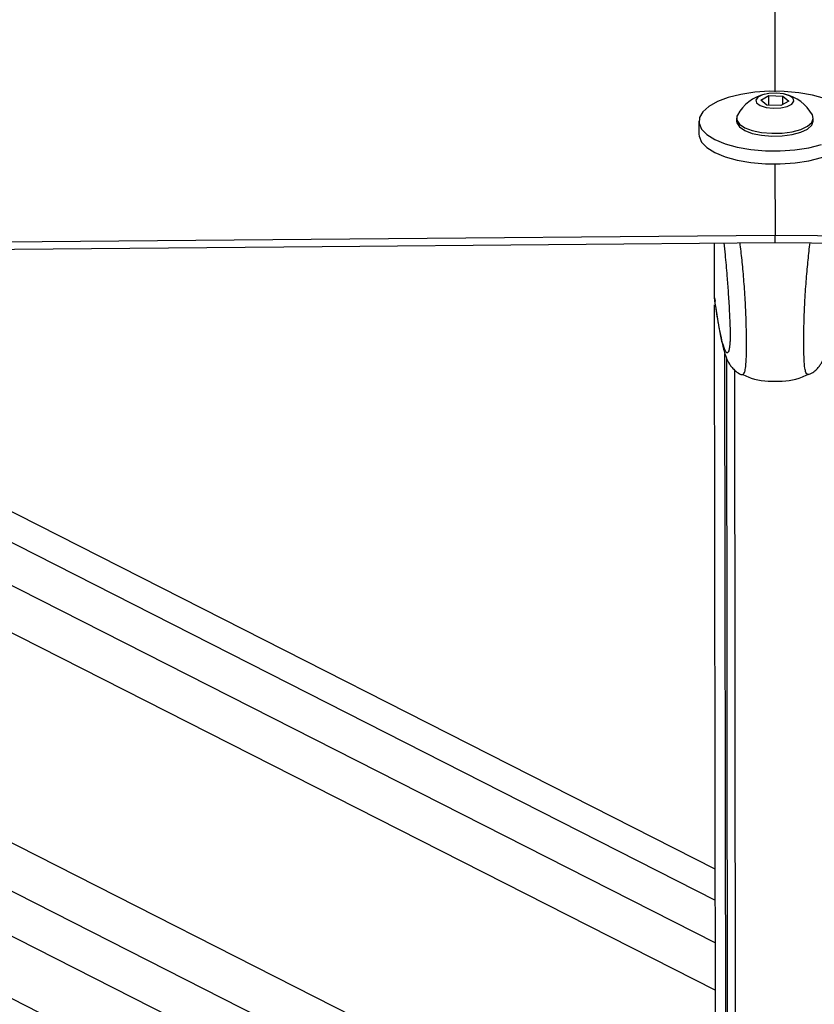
# Paper-space layout 'Wall Base Bracket' of a CAD drawing. Header units: millimetres. Extents: x 61326 to 443956, y 32752 to 406945.
# Tile 17 of 73: x 162989 to 167903, y 146797 to 152882. Entities that reach past the tile are written whole.
import ezdxf

# ---------------------------------------------------------------- set-up
doc = ezdxf.new("R2010")
doc.units = ezdxf.units.MM
doc.layers.add('COMPONENT_GEOMETRY', color=7, linetype='Continuous')
doc.styles.add('SLDTEXTSTYLE1', font='TXT', dxfattribs={"width": 0.75})
doc.dimstyles.new('SLDDIMSTYLE0', dxfattribs={"dimtxt": 2500, "dimasz": 165.1, "dimexe": 0, "dimexo": 0.0625, "dimgap": 625, "dimtad": 0, "dimtih": 1, "dimtoh": 1, "dimdec": 0, "dimlfac": 0.02, "dimrnd": 1e-09, "dimzin": 12, "dimdsep": 46, "dimtxsty": 'SLDTEXTSTYLE1', "dimsah": 1, "dimcen": 0.09, "dimadec": 0, "dimazin": 3, "dimtfac": 1, "dimtdec": 0, "dimtofl": 0, "dimtmove": 0, "dimatfit": 3, "dimfxl": 1, "dimfrac": 2, "dimtolj": 1, "dimtzin": 12, "dimarcsym": 0})

# ---------------------------------------------------------------- blocks, each defined once
blk = doc.blocks.new('_D_25')
at = {"layer": 'COMPONENT_GEOMETRY', "color": 7, "ltscale": 50}
for p, q in [((239589.9, 150850.6), (255467.8, 150850.6)), ((255309, 150850.6), (255309, 97466.8)), ((255309, 40114.2), (255309, 93498)), ((96763.2, 40114.2), (255467.8, 40114.2))]:
    blk.add_line(p, q, dxfattribs=at)
for points in [[(255309, 150850.6), (255283.6, 150685.5), (255334.4, 150685.5)], [(255309, 40114.2), (255334.4, 40279.3), (255283.6, 40279.3)]]:
    blk.add_solid(points, dxfattribs=at)
at = {"layer": 'COMPONENT_GEOMETRY', "color": 7, "ltscale": 50, "insert": (251614.6, 96720.7), "char_height": 2500, "attachment_point": 1, "style": 'SLDTEXTSTYLE1'}
blk.add_mtext('2215', dxfattribs=at)

psp = doc.layouts.new('Wall Base Bracket')

# ---------------------------------------------------------------- linework, layer by layer
at = {"color": 7, "linetype": 'Continuous', "lineweight": 25, "ltscale": 50}
for p, q in [((167572.19, 152384.2), (167621.42, 152412.27)), ((167609.28, 152353.46), (167572.19, 152384.2)), ((167621.42, 152412.27), (167707.74, 152409.62)), ((167621.5, 152353.09), (167621.42, 152412.27)), ((167744.83, 152378.88), (167695.6, 152350.81)), ((167707.74, 152409.62), (167744.83, 152378.88)), ((167707.81, 152357.77), (167707.74, 152409.62)), ((167695.6, 152350.81), (167609.28, 152353.46)), ((167188.68, 152254.49), (167188.79, 152174.41)), ((167421.16, 152272.27), (167421.18, 152254.8)), ((167896.18, 152255.44), (167896.15, 152272.91)), ((167658.89, 151993.05), (167659.55, 151551.02)), ((167658.87, 151551.02), (167658.79, 151505.15)), ((167285.15, 151162.19), (167284.69, 151501.88)), ((167658.79, 151505.15), (167659.53, 151505.16)), ((167289.94, 147631.05), (159794.55, 151436.54)), ((153970.88, 151385.85), (167294, 144621.57)), ((167285.15, 151162.19), (167285.15, 151162.01)), ((167285.15, 151162.01), (167288.95, 151141.88)), ((167295.07, 143830.21), (167285.24, 151119.88)), ((167370.06, 143830.65), (167360.69, 150787.75)), ((167369.3, 144402.45), (167360.69, 150787.74)), ((167419.07, 144565.98), (167410.78, 150715.61)), ((167454.77, 150687.86), (167455.69, 150688.64)), ((167866.8, 150688.41), (167865.91, 150689.17))]:
    psp.add_line(p, q, dxfattribs=at)
at = {"color": 8, "linetype": 'Continuous', "lineweight": 25, "ltscale": 50}
for p, q in [((154719.35, 151392.36), (167293.47, 145008.35)), ((155256.06, 151397.03), (167293.1, 145285.7)), ((155836.92, 151402.09), (167292.7, 145585.87)), ((158348.3, 151423.95), (167290.95, 146883.67)), ((158915.59, 151428.89), (167290.56, 147176.83)), ((159427.51, 151433.34), (167290.19, 147441.38)), ((167359.51, 143710.49), (167349.93, 150817.88))]:
    psp.add_line(p, q, dxfattribs=at)
at = {"color": 7, "linetype": 'Continuous', "lineweight": 25, "ltscale": 50, "flags": 128}
for points in [[(167623.21, 176273.51), (167625.99, 174372.61), (167637.16, 166764.54), (167650.79, 157497.3), (167658.24, 152436.51)], [(167966.38, 152395.18), (167891.16, 152416.02), (167807, 152430.67), (167717.14, 152438.58), (167625.04, 152439.44), (167534.23, 152433.21), (167448.2, 152420.14), (167370.26, 152400.73), (167303.41, 152375.72), (167250.2, 152346.08), (167212.7, 152312.94), (167192.33, 152277.58), (167189.89, 152241.36), (167205.46, 152205.66)], [(167648.89, 152334.98), (167694.92, 152337.13), (167735.4, 152346.04), (167764.18, 152360.36), (167776.87, 152377.89), (167771.54, 152395.99), (167749, 152411.88), (167712.68, 152423.16), (167668.12, 152428.1), (167622.1, 152425.95), (167581.61, 152417.04), (167552.84, 152402.72), (167540.15, 152385.19), (167545.48, 152367.09), (167568.02, 152351.2), (167604.33, 152339.92), (167648.89, 152334.98)], [(167421.18, 152254.8), (167423, 152243.32), (167439.66, 152218.76), (167472.55, 152196.89), (167519.25, 152179.35), (167576.3, 152167.42), (167639.45, 152162.01)], [(167426.67, 152292.33), (167423.8, 152286.22), (167422.98, 152260.78), (167439.63, 152236.23), (167472.53, 152214.36), (167519.23, 152196.82), (167576.27, 152184.89), (167639.43, 152179.47)], [(167639.43, 152179.47), (167704, 152180.96), (167765.22, 152189.24), (167818.53, 152203.7), (167859.99, 152223.27), (167886.51, 152246.5), (167896.14, 152271.67), (167890.58, 152292.96)], [(167639.45, 152162.01), (167704.03, 152163.49), (167765.25, 152171.77), (167818.56, 152186.23), (167860.01, 152205.81), (167886.54, 152229.03), (167896.16, 152254.2), (167896.18, 152255.44)], [(167205.46, 152205.66), (167238.44, 152171.87), (167287.58, 152141.27), (167350.98, 152115.06), (167426.2, 152094.22), (167510.36, 152079.56), (167600.21, 152071.66), (167692.32, 152070.8), (167783.13, 152077.03), (167869.16, 152090.1), (167947.1, 152109.51)], [(167188.79, 152174.04), (167189.99, 152160.91), (167205.56, 152125.21)], [(167205.56, 152125.21), (167238.55, 152091.42), (167287.69, 152060.82), (167351.08, 152034.6), (167426.31, 152013.77), (167510.47, 151999.11), (167600.32, 151991.21), (167692.43, 151990.35), (167783.24, 151996.58), (167869.27, 152009.65), (167947.21, 152029.06), (168014.06, 152054.07), (168067.27, 152083.71), (168104.77, 152116.85), (168125.14, 152152.21), (168128.79, 152175.3)], [(130526.11, 151228.75), (132667.74, 151247.22), (134809.36, 151265.71), (136950.99, 151284.21), (139092.61, 151302.72), (141234.24, 151321.25), (143375.86, 151339.79), (147659.12, 151376.91), (149800.74, 151395.5), (151942.36, 151414.1), (154083.99, 151432.71), (156225.61, 151451.34), (158367.23, 151469.98), (160508.86, 151488.63), (162650.48, 151507.3), (164792.11, 151525.99), (167658.87, 151551.02)], [(167659.55, 151551.02), (168184.84, 151546.19), (170286.02, 151526.85), (172387.21, 151507.53), (174488.39, 151488.22), (178690.75, 151449.65), (180791.93, 151430.38), (182893.11, 151411.12), (184994.3, 151391.88), (187095.48, 151372.65), (189196.67, 151353.44), (191297.85, 151334.24), (193399.03, 151315.05), (195500.21, 151295.88), (197601.39, 151276.71), (199702.58, 151257.56), (201803.76, 151238.43), (203904.95, 151219.31), (206006.13, 151200.2)], [(130592.93, 151183.42), (132734.55, 151201.9), (134876.18, 151220.39), (137017.81, 151238.89), (139159.43, 151257.41), (141301.06, 151275.94), (143442.68, 151294.48), (145584.3, 151313.04), (149867.56, 151350.2), (152009.18, 151368.8), (154150.8, 151387.42), (156292.43, 151406.05), (158434.05, 151424.69), (160575.67, 151443.35), (162717.3, 151462.02), (164858.93, 151480.7), (167658.79, 151505.15)], [(167659.53, 151505.16), (179167.47, 151399.4), (182301.79, 151370.67), (183868.95, 151356.31), (187003.27, 151327.62), (188570.42, 151313.29), (191704.74, 151284.64), (193271.9, 151270.33), (196406.22, 151241.72), (197973.38, 151227.43), (199540.54, 151213.15), (201891.28, 151191.74), (204242.01, 151170.35), (204767.31, 151165.57)]]:
    psp.add_lwpolyline(points, dxfattribs=at)
at = {"color": 7, "linetype": 'Continuous', "lineweight": 25, "ltscale": 2500}
for start, end in [(103.418073, 150.864994), (29.289101, 76.736023)]:
    psp.add_arc((167658.8, 152162.95), 265.76, start, end, dxfattribs=at)
at = {"color": 7, "linetype": 'Continuous', "lineweight": 25, "ltscale": 50}
for points, knots in [([(167658.87, 151551.02), (167658.91, 151551.02), (167659.14, 151551.02), (167659.36, 151551.02), (167659.55, 151551.02)], [0, 0, 0, 0, 0.173907, 1, 1, 1, 1]), ([(167343.32, 151502.4), (167345.8, 151478.39), (167352.24, 151416.02), (167361.14, 151313.89), (167369.95, 151198.18), (167376.31, 151098.63), (167380.34, 151014.85), (167382.02, 150961.17), (167382.27, 150934.2), (167382.06, 150913.11), (167381.29, 150890.44), (167380.09, 150879.79), (167379.39, 150873.59)], [0, 0, 0, 0, 0.1455874, 0.3782441, 0.5366697, 0.6980373, 0.8039095, 0.8534077, 0.8864916, 0.9003826, 0.9419744, 1, 1, 1, 1]), ([(167286.54, 151141.44), (167288.62, 151127.14), (167296.4, 151073.88), (167309.8, 150993.29), (167327.34, 150901.11), (167342.78, 150837.19), (167358.44, 150791.21), (167372.65, 150761.42), (167390.89, 150734.06), (167414.96, 150710.51), (167437.39, 150693.11), (167453.25, 150688.63), (167455.47, 150688)], [0, 0, 0, 0, 0.07524738, 0.28030062, 0.47686899, 0.68602246, 0.79361333, 0.87882489, 0.9221511, 0.95797705, 0.99411219, 1, 1, 1, 1]), ([(167866.02, 150688.93), (167872.77, 150691.55), (167891.14, 150698.69), (167913.34, 150717.03), (167932.24, 150737.56), (167944.8, 150756.32), (167957.09, 150779.06), (167968.56, 150807.89), (167982.3, 150853.32), (167997.53, 150920.87), (168014.73, 151016.65), (168026.87, 151092.52), (168033.17, 151137.12), (168033.82, 151141.79)], [0, 0, 0, 0, 0.0187574, 0.0510744, 0.083991, 0.1204512, 0.1662476, 0.2496169, 0.3624009, 0.5602487, 0.7677743, 0.9756875, 1, 1, 1, 1]), ([(167456.77, 150691.87), (167468.59, 150685.57), (167530.7, 150652.46), (167660.84, 150643.39), (167790.97, 150652.81), (167852.98, 150686.09), (167864.79, 150692.42)], [0, 0, 0, 0, 0.09515163, 0.49999822, 0.9048453, 1, 1, 1, 1])]:
    psp.add_open_spline(points, degree=3, knots=knots, dxfattribs=at)
at = {"color": 8, "linetype": 'Continuous', "lineweight": 25, "ltscale": 50}
for points, knots in [([(167455.69, 150688.64), (167461.14, 150688.92), (167469.1, 150689.33), (167477.88, 150726.24), (167481.77, 150771.01), (167483.01, 150827.27), (167483.08, 150880.62), (167482.98, 150944.71), (167480.89, 151042.95), (167475.62, 151158.96), (167466.52, 151281.5), (167455.47, 151400.55), (167447.34, 151468.56), (167443.19, 151503.27)], [0, 0, 0, 0, 0.1734532, 0.2532556, 0.3498115, 0.406213, 0.4307302, 0.4892706, 0.5511455, 0.6463497, 0.7622847, 0.8786739, 1, 1, 1, 1]), ([(167865.91, 150689.17), (167860.44, 150689.43), (167852.47, 150689.81), (167843.59, 150726.73), (167839.57, 150771.49), (167838.18, 150827.75), (167837.97, 150881.1), (167837.9, 150945.18), (167839.73, 151043.43), (167844.69, 151159.46), (167853.45, 151282.02), (167864.16, 151400.85), (167872.08, 151468.66), (167876.12, 151503.17)], [0, 0, 0, 0, 0.1738629, 0.2537008, 0.350299, 0.4067273, 0.4312536, 0.4898206, 0.551722, 0.6469694, 0.7629569, 0.8793985, 1, 1, 1, 1]), ([(167379.39, 150873.59), (167378.91, 150867.64), (167377.35, 150848.12), (167371.46, 150826.65), (167361.97, 150817.21), (167347.61, 150842.03), (167328.75, 150906.34), (167307.23, 151014.41), (167291.83, 151117.49), (167285.15, 151162.19)], [0, 0, 0, 0, 0.0235143, 0.0772143, 0.2142578, 0.3467966, 0.5339658, 0.7979174, 1, 1, 1, 1])]:
    psp.add_open_spline(points, degree=3, knots=knots, dxfattribs=at)

# ---------------------------------------------------------------- dimensions: what is measured, and where the dimension line sits
at = {"layer": 'COMPONENT_GEOMETRY', "color": 7, "ltscale": 50}
dim = psp.add_linear_dim(base=(255309.01, 40114.24), p1=(239526.37, 150850.58), p2=(96699.72, 40114.24), angle=90, dimstyle='SLDDIMSTYLE0', dxfattribs=at)
dim.commit()
dim.dimension.update_dxf_attribs({"geometry": '_D_25', "text_midpoint": (255309.01, 95482.41), "dimtype": 160})

doc.saveas('drawing.dxf')
